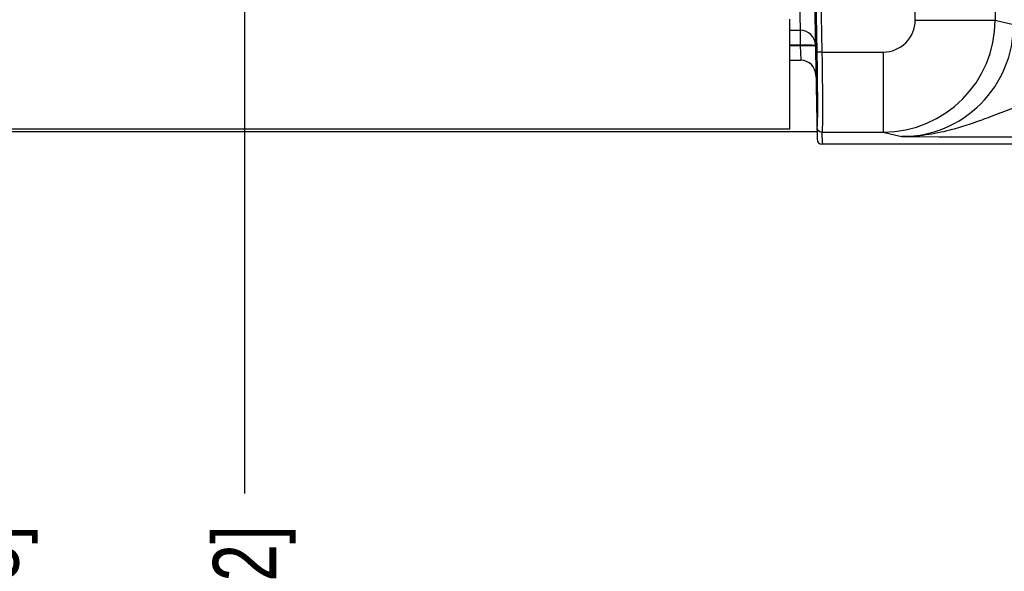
# Model space of a CAD drawing. Header units: inches. Extents: x 0 to 34, y 0 to 22.
# Tile 18 of 39: x 14.3 to 16.2, y 7.4 to 8.4. Entities that reach past the tile are written whole.
import ezdxf

# ---------------------------------------------------------------- set-up
doc = ezdxf.new("R2010")
doc.units = ezdxf.units.IN
doc.header["$LTSCALE"] = 1.87
doc.header["$MEASUREMENT"] = 0
doc.layers.get('0').update_dxf_attribs({"linetype": 'CONTINUOUS'})
doc.layers.add('DIMENSIONS', color=7, linetype='CONTINUOUS')
doc.styles.get("Standard").update_dxf_attribs({"font": 'txt', "width": 0.8})
doc.dimstyles.new('DIMSTYLE_1', dxfattribs={"dimtxt": 0.125, "dimasz": 0.18, "dimexe": 0.125, "dimexo": 0.0625, "dimgap": 0.03125, "dimtad": 0, "dimtih": 1, "dimtoh": 1, "dimlfac": 0.5, "dimzin": 4, "dimdsep": 46, "dimtxsty": 'STANDARD', "dimblk": '_FILLED', "dimblk1": '_FILLED', "dimblk2": '_FILLED', "dimcen": 0.09, "dimadec": 0, "dimazin": 0, "dimtp": 0.001, "dimtm": 0.001, "dimtfac": 1, "dimtofl": 0, "dimtmove": 0, "dimatfit": 3, "dimldrblk": '_FILLED', "dimfxl": 1, "dimtolj": 1, "dimtzin": 4, "dimarcsym": 0})
doc.dimstyles.new('DIMSTYLE_3', dxfattribs={"dimtxt": 0.125, "dimasz": 0.18, "dimexe": 0.125, "dimexo": 0.0625, "dimgap": 0.03125, "dimtad": 0, "dimtih": 1, "dimtoh": 1, "dimlfac": 0.5, "dimzin": 4, "dimdsep": 46, "dimtxsty": 'STANDARD', "dimblk": '_FILLED', "dimblk1": '_FILLED', "dimblk2": '_FILLED', "dimcen": 0.09, "dimadec": 0, "dimazin": 0, "dimtp": 0.01, "dimtm": 0.01, "dimtfac": 1, "dimtofl": 0, "dimtmove": 0, "dimatfit": 3, "dimldrblk": '_FILLED', "dimfxl": 1, "dimtolj": 1, "dimtzin": 4, "dimarcsym": 0})

# ---------------------------------------------------------------- blocks, each defined once
blk = doc.blocks.new('*D6')
at = {"layer": 'DIMENSIONS', "color": 2, "linetype": 'CONTINUOUS'}
blk.add_line((14.6988, 9.5799), (14.6988, 7.5131), dxfattribs=at)
at = {"layer": 'DIMENSIONS', "color": 2, "linetype": 'CONTINUOUS', "insert": (14.6363, 7.4506), "char_height": 0.125, "width": 1.125, "attachment_point": 3, "rotation": 90, "line_spacing_factor": 0.9}
blk.add_mtext('3.39{\\Ftxt.shx;\\W1.000000;\\H0.125000; }[86.2]', dxfattribs=at)
blk = doc.blocks.new('_FILLED')
at = {"color": 0, "linetype": 'BYBLOCK'}
blk.add_solid([(0, 0), (-1, 0.174), (-1, -0.174)], dxfattribs=at)
blk = doc.blocks.new('*D7')
at = {"layer": 'DIMENSIONS', "color": 2, "linetype": 'CONTINUOUS'}
for p, q in [((14.6688, 11.0819), (14.6688, 10.9289)), ((14.6688, 10.9289), (14.191, 10.7072)), ((14.191, 10.7072), (14.191, 7.5131))]:
    blk.add_line(p, q, dxfattribs=at)
at = {"layer": 'DIMENSIONS', "color": 2, "linetype": 'CONTINUOUS', "insert": (14.1285, 7.4506), "char_height": 0.125, "width": 1.125, "attachment_point": 3, "rotation": 90, "line_spacing_factor": 0.9}
blk.add_mtext('3.38{\\Ftxt.shx;\\W1.000000;\\H0.125000; }[85.8]', dxfattribs=at)
blk = doc.blocks.new('*D10')
at = {"layer": 'DIMENSIONS', "color": 2, "linetype": 'CONTINUOUS'}
blk.add_line((14.5111, 9.7676), (7.101, 9.7676), dxfattribs=at)
at = {"layer": 'DIMENSIONS', "color": 2, "linetype": 'CONTINUOUS', "insert": (7.0385, 9.8301), "char_height": 0.125, "width": 1.025, "attachment_point": 3, "line_spacing_factor": 0.9}
blk.add_mtext('.78{\\Ftxt.shx;\\W1.000000;\\H0.125000; }[19.9]', dxfattribs=at)
blk = doc.blocks.new('*D13')
at = {"layer": 'DIMENSIONS', "color": 2, "linetype": 'CONTINUOUS'}
for p, q in [((11.8361, 11.2696), (11.7242, 11.1175)), ((14.4811, 11.2696), (11.8361, 11.2696)), ((11.7242, 11.1175), (7.101, 11.1175))]:
    blk.add_line(p, q, dxfattribs=at)
at = {"layer": 'DIMENSIONS', "color": 2, "linetype": 'CONTINUOUS', "insert": (7.0385, 11.18), "char_height": 0.125, "width": 0.925, "attachment_point": 3, "line_spacing_factor": 0.9}
blk.add_mtext('1.53{\\Ftxt.shx;\\W1.000000;\\H0.125000; }[39]', dxfattribs=at)
blk = doc.blocks.new('*D21')
at = {"layer": 'DIMENSIONS', "color": 2, "linetype": 'CONTINUOUS'}
blk.add_line((14.4811, 14.2146), (7.101, 14.2146), dxfattribs=at)
at = {"layer": 'DIMENSIONS', "color": 2, "linetype": 'CONTINUOUS', "insert": (7.0385, 14.2771), "char_height": 0.125, "width": 1.125, "attachment_point": 3, "line_spacing_factor": 0.9}
blk.add_mtext('3.01{\\Ftxt.shx;\\W1.000000;\\H0.125000; }[76.4]', dxfattribs=at)
blk = doc.blocks.new('*D31')
at = {"layer": 'DIMENSIONS', "color": 2, "linetype": 'CONTINUOUS'}
blk.add_line((17.2625, 10.1541), (17.2625, 7.5131), dxfattribs=at)
at = {"layer": 'DIMENSIONS', "color": 2, "linetype": 'CONTINUOUS', "insert": (17.2, 7.4506), "char_height": 0.125, "width": 1.225, "attachment_point": 3, "rotation": 90, "line_spacing_factor": 0.9}
blk.add_mtext('4.68{\\Ftxt.shx;\\W1.000000;\\H0.125000; }[118.7]', dxfattribs=at)
blk = doc.blocks.new('*D32')
at = {"layer": 'DIMENSIONS', "color": 2, "linetype": 'CONTINUOUS'}
blk.add_line((19.3725, 10.1541), (19.3725, 7.5131), dxfattribs=at)
at = {"layer": 'DIMENSIONS', "color": 2, "linetype": 'CONTINUOUS', "insert": (19.31, 7.4506), "char_height": 0.125, "width": 1.225, "attachment_point": 3, "rotation": 90, "line_spacing_factor": 0.9}
blk.add_mtext('5.73{\\Ftxt.shx;\\W1.000000;\\H0.125000; }[145.5]', dxfattribs=at)
blk = doc.blocks.new('*D33')
at = {"layer": 'DIMENSIONS', "color": 2, "linetype": 'CONTINUOUS'}
blk.add_line((21.4825, 10.1541), (21.4825, 7.5131), dxfattribs=at)
at = {"layer": 'DIMENSIONS', "color": 2, "linetype": 'CONTINUOUS', "insert": (21.42, 7.4506), "char_height": 0.125, "width": 1.225, "attachment_point": 3, "rotation": 90, "line_spacing_factor": 0.9}
blk.add_mtext('6.79{\\Ftxt.shx;\\W1.000000;\\H0.125000; }[172.3]', dxfattribs=at)
blk = doc.blocks.new('*D34')
at = {"layer": 'DIMENSIONS', "color": 2, "linetype": 'CONTINUOUS'}
blk.add_line((23.5925, 10.1541), (23.5925, 7.5131), dxfattribs=at)
at = {"layer": 'DIMENSIONS', "color": 2, "linetype": 'CONTINUOUS', "insert": (23.53, 7.4506), "char_height": 0.125, "width": 1.225, "attachment_point": 3, "rotation": 90, "line_spacing_factor": 0.9}
blk.add_mtext('7.84{\\Ftxt.shx;\\W1.000000;\\H0.125000; }[199.1]', dxfattribs=at)
blk = doc.blocks.new('*D36')
at = {"layer": 'DIMENSIONS', "color": 2, "linetype": 'CONTINUOUS'}
blk.add_line((20.4276, 10.534), (20.4276, 7.5131), dxfattribs=at)
at = {"layer": 'DIMENSIONS', "color": 2, "linetype": 'CONTINUOUS', "insert": (20.3651, 7.4506), "char_height": 0.125, "width": 1.225, "attachment_point": 3, "rotation": 90, "line_spacing_factor": 0.9}
blk.add_mtext('6.26{\\Ftxt.shx;\\W1.000000;\\H0.125000; }[158.9]', dxfattribs=at)

msp = doc.modelspace()

# ---------------------------------------------------------------- linework, layer by layer
at = {"color": 7, "linetype": 'CONTINUOUS'}
for p, q in [((16.1777, 8.7234), (16.1777, 8.4451)), ((15.7919, 8.4839), (15.7935, 8.425)), ((15.8218, 8.4886), (15.8267, 8.2104)), ((15.8245, 8.4904), (15.8264, 8.382)), ((15.8345, 8.4906), (15.8364, 8.3821)), ((16.0202, 8.4451), (16.0202, 8.4945)), ((15.7728, 8.2306), (15.7728, 8.4466)), ((16.0202, 8.4451), (16.1777, 8.4451)), ((16.1777, 8.4451), (16.2139, 8.4361)), ((15.7728, 8.425), (15.7935, 8.425)), ((15.7935, 8.425), (15.7935, 8.396)), ((15.7935, 8.396), (15.7728, 8.396)), ((15.7728, 8.3949), (15.7935, 8.3949)), ((15.7935, 8.396), (15.7935, 8.3949)), ((15.7935, 8.3949), (15.7945, 8.366)), ((15.8364, 8.3821), (15.8264, 8.382)), ((15.8364, 8.3821), (15.9572, 8.3821)), ((15.9572, 8.3821), (15.9572, 8.2246)), ((15.7728, 8.366), (15.7945, 8.366)), ((15.7728, 8.2306), (10.1128, 8.2306)), ((15.8264, 8.2345), (15.8263, 8.2344)), ((10.1043, 8.2254), (15.8263, 8.2254)), ((15.8364, 8.2246), (15.8363, 8.2246)), ((15.8363, 8.2246), (15.8367, 8.2006)), ((15.8364, 8.2246), (15.9572, 8.2246)), ((15.9572, 8.2246), (15.9933, 8.2156)), ((15.9933, 8.2156), (16.0668, 8.2153)), ((24.8706, 8.2006), (15.8367, 8.2006))]:
    msp.add_line(p, q, dxfattribs=at)
for centre, radius, start, end in [((15.9572, 8.4451), 0.2205, 270.0048, 359.999), ((15.9572, 8.4451), 0.063, 269.9948, 359.9965), ((15.7935, 8.395), 0.03, 1, 90), ((15.9934, 8.4361), 0.2205, 269.9904, 359.9961), ((15.7945, 8.336), 0.03, 1, 90), ((15.8363, 8.2346), 0.01, 181.0003, 270.0003), ((15.8364, 8.2346), 0.01, 181.0006, 269.9905), ((15.8367, 8.2106), 0.01, 181.0046, 270.0049), ((16.2302, 59.3324), 51.1173, 269.81685, 269.99201)]:
    msp.add_arc(centre, radius, start, end, dxfattribs=at)
for points, knots in [([(15.7935, 8.396), (15.7954, 8.3961), (15.7992, 8.3961), (15.8048, 8.3962), (15.8099, 8.3962), (15.8144, 8.3961), (15.8177, 8.396), (15.8198, 8.3959), (15.8211, 8.3959), (15.8221, 8.3958), (15.8228, 8.3957), (15.8232, 8.3956), (15.8235, 8.3956), (15.8235, 8.3955)], [0, 0, 0, 0, 0.194683, 0.381863, 0.554388, 0.705631, 0.82981, 0.880226, 0.922196, 0.955333, 0.979351, 0.994106, 1, 1, 1, 1]), ([(15.7935, 8.3949), (15.799, 8.395), (15.8068, 8.3951), (15.816, 8.395), (15.8197, 8.3949), (15.8212, 8.3948)], [0, 0, 0, 0, 0.601163, 0.836513, 1, 1, 1, 1]), ([(15.8212, 8.3948), (15.8215, 8.3947), (15.8221, 8.3947), (15.8228, 8.3946), (15.8232, 8.3945), (15.8235, 8.3945), (15.8235, 8.3944)], [0, 0, 0, 0, 0.425868, 0.734607, 0.924233, 1, 1, 1, 1]), ([(15.8264, 8.382), (15.8265, 8.3724), (15.8268, 8.3536), (15.8272, 8.3264), (15.8273, 8.3048), (15.8274, 8.2889), (15.8274, 8.2782), (15.8274, 8.2685), (15.8274, 8.2599), (15.8273, 8.2525), (15.8272, 8.2471), (15.8271, 8.2434), (15.827, 8.2411), (15.8269, 8.2391), (15.8268, 8.2375), (15.8267, 8.2363), (15.8266, 8.2354), (15.8265, 8.2348), (15.8265, 8.2346), (15.8264, 8.2345), (15.8264, 8.2345)], [0, 0, 0, 0, 0.194469, 0.381505, 0.553964, 0.632636, 0.70525, 0.771109, 0.829583, 0.880114, 0.922219, 0.939984, 0.955499, 0.96873, 0.979645, 0.988223, 0.99445, 0.998331, 0.999416, 1, 1, 1, 1]), ([(15.8364, 8.3821), (15.8365, 8.3719), (15.8368, 8.3519), (15.8371, 8.3272), (15.8373, 8.3083), (15.8374, 8.2951), (15.8374, 8.2828), (15.8374, 8.2714), (15.8374, 8.261), (15.8374, 8.2518), (15.8373, 8.2439), (15.8372, 8.2381), (15.8371, 8.2341), (15.837, 8.2317), (15.8369, 8.2296), (15.8368, 8.2279), (15.8367, 8.2266), (15.8366, 8.2256), (15.8365, 8.225), (15.8364, 8.2247), (15.8364, 8.2247), (15.8364, 8.2246)], [0, 0, 0, 0, 0.194481, 0.381527, 0.470013, 0.553996, 0.632673, 0.705291, 0.771154, 0.829631, 0.880164, 0.92227, 0.940035, 0.95555, 0.96878, 0.979693, 0.988268, 0.994489, 0.99836, 0.999435, 1, 1, 1, 1]), ([(16.223, 8.2751), (16.2116, 8.271), (16.189, 8.2626), (16.1555, 8.2497), (16.1222, 8.2378), (16.0996, 8.2311), (16.0883, 8.2282)], [0, 0, 0, 0, 0.255107, 0.506271, 0.754099, 1, 1, 1, 1]), ([(16.0883, 8.2282), (16.0728, 8.2242), (16.0414, 8.2178), (16.0093, 8.2156), (15.9933, 8.2156)], [0, 0, 0, 0, 0.500453, 1, 1, 1, 1])]:
    msp.add_open_spline(points, degree=3, knots=knots, dxfattribs=at)

# ---------------------------------------------------------------- dimensions: what is measured, and where the dimension line sits
at = {"layer": 'DIMENSIONS', "color": 2, "linetype": 'CONTINUOUS'}
for feature_location, offset, dtype, origin, dimstyle, picture, middle in [((14.4811, 14.2146), (-7.3801, 0), 0, (14.5436, 8.2013), 'DIMSTYLE_3', '*D21', (6.476, 14.2146)), ((14.4811, 11.2696), (-7.3801, -0.1521), 0, (14.5436, 8.2013), 'DIMSTYLE_3', '*D13', (6.576, 11.1175)), ((14.6688, 11.0819), (-0.4778, -3.5688), 0, (7.9125, 11.1444), 'DIMSTYLE_1', '*D7', (14.191, 6.8881)), ((20.4276, 10.534), (0, -3.0209), 1, (7.9125, 10.5965), 'DIMSTYLE_3', '*D36', (20.4276, 6.8381)), ((17.26253, 10.15411), (0, -2.641), 1, (7.91249, 10.21661), 'DIMSTYLE_3', '*D31', (17.26253, 6.83811)), ((19.3725, 10.1541), (0, -2.641), 1, (7.9125, 10.2166), 'DIMSTYLE_3', '*D32', (19.3725, 6.8381)), ((21.48253, 10.15411), (0, -2.641), 1, (7.91249, 10.21661), 'DIMSTYLE_3', '*D33', (21.48253, 6.83811)), ((23.5925, 10.1541), (0, -2.641), 1, (7.9125, 10.2166), 'DIMSTYLE_3', '*D34', (23.5925, 6.8381)), ((14.5111, 9.7676), (-7.4102, 0), 0, (14.5736, 8.2013), 'DIMSTYLE_3', '*D10', (6.526, 9.7676)), ((14.6988, 9.5799), (0, -2.0668), 1, (7.9125, 9.6424), 'DIMSTYLE_1', '*D6', (14.6988, 6.8881))]:
    dim = msp.add_ordinate_dim(feature_location=feature_location, offset=offset, dtype=dtype, origin=origin, dimstyle=dimstyle, dxfattribs=at)
    dim.commit()
    dim.dimension.update_dxf_attribs({"geometry": picture, "text_midpoint": middle})

doc.saveas('drawing.dxf')
